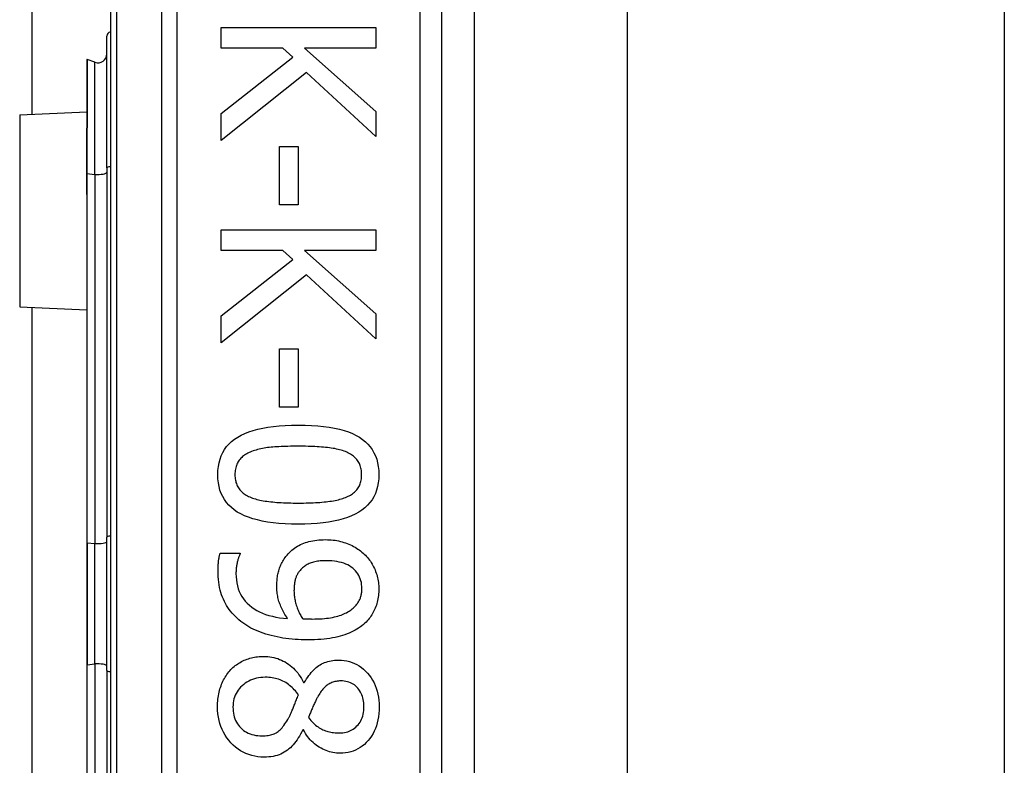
# Model space of a CAD drawing. Header units: inches. Extents: x 7 to 174, y 10 to 93.
# Tile 42 of 132: x 41.67 to 42.548, y 33.082 to 33.746. Entities that reach past the tile are written whole.
import ezdxf

# ---------------------------------------------------------------- set-up
doc = ezdxf.new("R2010")
doc.units = ezdxf.units.IN
doc.header["$MEASUREMENT"] = 0
doc.layers.add('Visible Edges(ANSI)', color=7, linetype='Continuous', lineweight=25)
doc.layers.add('Visible Tangent Edges(ANSI)', color=7, linetype='Continuous', lineweight=25)

msp = doc.modelspace()

# ---------------------------------------------------------------- linework, layer by layer
at = {"layer": 'Visible Edges(ANSI)'}
for p, q in [((41.68143, 33.66169), (41.68143, 49.44127)), ((41.75107, 34.16682), (41.75107, 32.28464)), ((42.04634, 32.47573), (42.04634, 33.97573)), ((42.07513, 33.85565), (42.07513, 32.59581)), ((42.21157, 33.84123), (42.21157, 32.61023)), ((42.54757, 33.84123), (42.54757, 32.61023)), ((41.84963, 33.739), (41.98743, 33.739)), ((41.84963, 33.72069), (41.84963, 33.739)), ((41.98743, 33.739), (41.98743, 33.72069)), ((41.74782, 33.61395), (41.74782, 33.73129)), ((41.90468, 33.72069), (41.84963, 33.72069)), ((41.91373, 33.71265), (41.90468, 33.72069)), ((41.92411, 33.72069), (41.98743, 33.66419)), ((41.98743, 33.72069), (41.92411, 33.72069)), ((41.7299, 33.71014), (41.7299, 33.64945)), ((41.73725, 33.70803), (41.73042, 33.71051)), ((41.84963, 33.66229), (41.91373, 33.71265)), ((41.9259, 33.69891), (41.84963, 33.6385)), ((41.98743, 33.64185), (41.9259, 33.69891)), ((41.6702, 33.6612), (41.7299, 33.66381)), ((41.84963, 33.6385), (41.84963, 33.66229)), ((41.98743, 33.66419), (41.98743, 33.64185)), ((41.7299, 33.64945), (41.7299, 33.64883)), ((41.7299, 33.60883), (41.7299, 33.64883)), ((41.90156, 33.63314), (41.91831, 33.63314)), ((41.90156, 33.58099), (41.90156, 33.63314)), ((41.91831, 33.63314), (41.91831, 33.58099)), ((41.74782, 33.61395), (41.74782, 33.28509)), ((41.7299, 33.60883), (41.7299, 33.59602)), ((41.7299, 33.59602), (41.7299, 33.59032)), ((41.7299, 33.59032), (41.7299, 33.27989)), ((41.91831, 33.58099), (41.90156, 33.58099)), ((41.84963, 33.55877), (41.98743, 33.55877)), ((41.84963, 33.54046), (41.84963, 33.55877)), ((41.98743, 33.55877), (41.98743, 33.54046)), ((41.90468, 33.54046), (41.84963, 33.54046)), ((41.91373, 33.53242), (41.90468, 33.54046)), ((41.92411, 33.54046), (41.98743, 33.48396)), ((41.98743, 33.54046), (41.92411, 33.54046)), ((41.84963, 33.48206), (41.91373, 33.53242)), ((41.9259, 33.51868), (41.84963, 33.45827)), ((41.98743, 33.46162), (41.9259, 33.51868)), ((41.6702, 33.49026), (41.7299, 33.48765)), ((41.68143, 32.96169), (41.68143, 33.48977)), ((41.84963, 33.45827), (41.84963, 33.48206)), ((41.98743, 33.48396), (41.98743, 33.46162)), ((41.90156, 33.45291), (41.91831, 33.45291)), ((41.90156, 33.40077), (41.90156, 33.45291)), ((41.91831, 33.45291), (41.91831, 33.40077)), ((41.91831, 33.40077), (41.90156, 33.40077)), ((41.7299, 33.27989), (41.7299, 33.17157)), ((41.74782, 33.16637), (41.74782, 33.28509)), ((41.84885, 33.2709), (41.86661, 33.2709)), ((41.86661, 33.2709), (41.86661, 33.27001)), ((41.7299, 33.17157), (41.7299, 32.86114)), ((41.74782, 33.16637), (41.74782, 32.83751)), ((41.92322, 33.15555), (41.92378, 33.15555)), ((41.923, 33.11356), (41.92244, 33.11356))]:
    msp.add_line(p, q, dxfattribs=at)
at = {"layer": 'Visible Edges(ANSI)', "flags": 128}
for points in [[(41.84673, 33.34069), (41.84685, 33.3444), (41.84722, 33.34795), (41.84784, 33.35132), (41.8487, 33.35453), (41.8498, 33.35757), (41.85115, 33.36044), (41.85275, 33.36314), (41.8546, 33.36568), (41.85669, 33.36804), (41.85902, 33.37024), (41.8616, 33.37227), (41.86443, 33.37413), (41.86751, 33.37584), (41.87084, 33.37739), (41.87444, 33.3788), (41.87829, 33.38006), (41.88241, 33.38117), (41.88678, 33.38213), (41.8914, 33.38295), (41.89629, 33.38361), (41.90144, 33.38413), (41.90684, 33.3845), (41.9125, 33.38472), (41.91842, 33.3848)], [(41.91842, 33.3848), (41.9245, 33.38472), (41.93029, 33.3845), (41.93581, 33.38412), (41.94106, 33.3836), (41.94602, 33.38293), (41.9507, 33.3821), (41.95511, 33.38113), (41.95924, 33.38001), (41.96309, 33.37874), (41.96666, 33.37731), (41.96995, 33.37574), (41.97297, 33.37402), (41.97572, 33.37214), (41.97824, 33.3701), (41.98052, 33.3679), (41.98255, 33.36553), (41.98435, 33.363), (41.98591, 33.3603), (41.98722, 33.35744), (41.9883, 33.35442), (41.98914, 33.35123), (41.98974, 33.34788), (41.9901, 33.34437), (41.99022, 33.34069)], [(41.87688, 33.36135), (41.87571, 33.36089), (41.87459, 33.36039), (41.87351, 33.35987), (41.87248, 33.35931), (41.8715, 33.35872), (41.87056, 33.3581), (41.86966, 33.35744), (41.86881, 33.35676), (41.86801, 33.35604), (41.86726, 33.35529), (41.86655, 33.35451), (41.86588, 33.3537), (41.86527, 33.35285), (41.8647, 33.35196), (41.86419, 33.35102), (41.86374, 33.35005), (41.86334, 33.34902), (41.86299, 33.34796), (41.8627, 33.34686), (41.86246, 33.34571), (41.86227, 33.34452), (41.86213, 33.34328), (41.86205, 33.34201), (41.86203, 33.34069)], [(41.91842, 33.36604), (41.91603, 33.36603), (41.91371, 33.36601), (41.91146, 33.36598), (41.90927, 33.36594), (41.90716, 33.36588), (41.9051, 33.36581), (41.90312, 33.36573), (41.9012, 33.36564), (41.89935, 33.36554), (41.89756, 33.36542), (41.89584, 33.36529), (41.89419, 33.36514), (41.89258, 33.36498), (41.89101, 33.36479), (41.88946, 33.36457), (41.88795, 33.36433), (41.88646, 33.36405), (41.885, 33.36375), (41.88358, 33.36342), (41.88218, 33.36306), (41.88081, 33.36267), (41.87947, 33.36226), (41.87816, 33.36182), (41.87688, 33.36135)], [(41.96041, 33.36124), (41.95921, 33.36169), (41.95796, 33.36212), (41.95666, 33.36252), (41.95531, 33.3629), (41.9539, 33.36325), (41.95245, 33.36358), (41.95094, 33.36389), (41.94939, 33.36416), (41.94778, 33.36442), (41.94612, 33.36465), (41.94441, 33.36485), (41.94265, 33.36503), (41.94084, 33.36519), (41.939, 33.36534), (41.93712, 33.36547), (41.93519, 33.36559), (41.93323, 33.3657), (41.93123, 33.36579), (41.92919, 33.36586), (41.92712, 33.36593), (41.925, 33.36598), (41.92285, 33.36601), (41.92065, 33.36603), (41.91842, 33.36604)], [(41.97492, 33.34069), (41.9749, 33.34196), (41.97482, 33.34318), (41.9747, 33.34437), (41.97452, 33.34552), (41.97429, 33.34664), (41.97401, 33.34771), (41.97369, 33.34875), (41.97331, 33.34975), (41.97288, 33.35071), (41.9724, 33.35163), (41.97187, 33.35252), (41.97129, 33.35336), (41.97066, 33.35418), (41.96998, 33.35496), (41.96925, 33.35572), (41.96847, 33.35645), (41.96764, 33.35715), (41.96676, 33.35782), (41.96582, 33.35846), (41.96484, 33.35907), (41.96381, 33.35966), (41.96272, 33.36021), (41.96159, 33.36074), (41.96041, 33.36124)], [(41.91853, 33.29669), (41.91249, 33.29677), (41.90672, 33.29699), (41.90123, 33.29737), (41.89601, 33.29789), (41.89106, 33.29856), (41.88639, 33.29939), (41.88199, 33.30036), (41.87786, 33.30148), (41.87401, 33.30276), (41.87043, 33.30418), (41.86712, 33.30575), (41.86409, 33.30747), (41.86132, 33.30935), (41.85879, 33.31139), (41.8565, 33.31359), (41.85445, 33.31595), (41.85264, 33.31848), (41.85107, 33.32116), (41.84974, 33.32401), (41.84866, 33.32702), (41.84782, 33.3302), (41.84721, 33.33353), (41.84685, 33.33703), (41.84673, 33.34069)], [(41.86203, 33.34069), (41.86205, 33.33944), (41.86213, 33.33823), (41.86225, 33.33706), (41.86243, 33.33592), (41.86266, 33.33482), (41.86294, 33.33375), (41.86326, 33.33272), (41.86364, 33.33173), (41.86407, 33.33078), (41.86455, 33.32986), (41.86508, 33.32897), (41.86566, 33.32813), (41.86629, 33.32731), (41.86697, 33.32653), (41.8677, 33.32578), (41.86848, 33.32506), (41.86931, 33.32436), (41.87019, 33.3237), (41.87113, 33.32307), (41.87211, 33.32247), (41.87314, 33.3219), (41.87423, 33.32136), (41.87536, 33.32085), (41.87654, 33.32037)], [(41.99022, 33.34069), (41.9901, 33.337), (41.98972, 33.33347), (41.9891, 33.33011), (41.98823, 33.32691), (41.98712, 33.32388), (41.98575, 33.32102), (41.98414, 33.31833), (41.98228, 33.3158), (41.98017, 33.31344), (41.97781, 33.31125), (41.97521, 33.30922), (41.97235, 33.30736), (41.96925, 33.30565), (41.9659, 33.3041), (41.96229, 33.30269), (41.95843, 33.30143), (41.95432, 33.30032), (41.94996, 33.29936), (41.94535, 33.29855), (41.94049, 33.29788), (41.93538, 33.29736), (41.93001, 33.29699), (41.9244, 33.29677), (41.91853, 33.29669)], [(41.96063, 33.32048), (41.96178, 33.32096), (41.96288, 33.32147), (41.96393, 33.322), (41.96494, 33.32257), (41.9659, 33.32316), (41.96681, 33.32379), (41.96768, 33.32444), (41.96849, 33.32512), (41.96927, 33.32583), (41.96999, 33.32657), (41.97066, 33.32733), (41.97129, 33.32813), (41.97187, 33.32896), (41.9724, 33.32983), (41.97288, 33.33073), (41.97331, 33.33168), (41.97369, 33.33267), (41.97401, 33.3337), (41.97429, 33.33476), (41.97452, 33.33587), (41.9747, 33.33702), (41.97482, 33.3382), (41.9749, 33.33943), (41.97492, 33.34069)], [(41.87654, 33.32037), (41.87771, 33.31993), (41.87892, 33.31952), (41.88018, 33.31912), (41.88149, 33.31875), (41.88286, 33.3184), (41.88428, 33.31808), (41.88575, 33.31777), (41.88726, 33.31749), (41.88883, 33.31723), (41.89046, 33.31699), (41.89213, 33.31677), (41.89385, 33.31657), (41.89563, 33.31639), (41.89745, 33.31623), (41.89933, 33.31608), (41.90126, 33.31595), (41.90324, 33.31583), (41.90527, 33.31573), (41.90735, 33.31565), (41.90949, 33.31558), (41.91167, 33.31552), (41.91391, 33.31548), (41.91619, 33.31546), (41.91853, 33.31545)], [(41.91853, 33.31545), (41.92087, 33.31546), (41.92315, 33.31548), (41.92539, 33.31552), (41.92757, 33.31558), (41.9297, 33.31565), (41.93178, 33.31573), (41.9338, 33.31583), (41.93578, 33.31595), (41.9377, 33.31608), (41.93957, 33.31623), (41.94139, 33.31639), (41.94315, 33.31657), (41.94487, 33.31677), (41.94654, 33.31699), (41.94816, 33.31723), (41.94974, 33.3175), (41.95126, 33.31779), (41.95274, 33.31811), (41.95417, 33.31844), (41.95556, 33.3188), (41.9569, 33.31919), (41.95819, 33.31959), (41.95943, 33.32002), (41.96063, 33.32048)], [(41.90748, 33.26788), (41.90845, 33.26909), (41.90946, 33.27024), (41.91051, 33.27135), (41.9116, 33.2724), (41.91274, 33.27341), (41.91391, 33.27436), (41.91513, 33.27527), (41.91638, 33.27612), (41.91768, 33.27693), (41.91902, 33.27769), (41.9204, 33.27839), (41.92182, 33.27905), (41.92329, 33.27966), (41.92481, 33.28021), (41.92637, 33.28071), (41.92799, 33.28116), (41.92965, 33.28156), (41.93136, 33.2819), (41.93312, 33.28219), (41.93493, 33.28243), (41.93678, 33.28261), (41.93869, 33.28274), (41.94065, 33.28282), (41.94265, 33.28285)], [(41.94265, 33.28285), (41.94441, 33.28282), (41.94614, 33.28275), (41.94784, 33.28263), (41.94952, 33.28246), (41.95118, 33.28225), (41.95281, 33.28198), (41.95442, 33.28167), (41.956, 33.28131), (41.95756, 33.2809), (41.95909, 33.28044), (41.9606, 33.27994), (41.96208, 33.27939), (41.96353, 33.27879), (41.96495, 33.27816), (41.96634, 33.27749), (41.96769, 33.27679), (41.96901, 33.27606), (41.97029, 33.27528), (41.97154, 33.27447), (41.97275, 33.27363), (41.97393, 33.27275), (41.97508, 33.27183), (41.97619, 33.27088), (41.97727, 33.26989)], [(41.84695, 33.25527), (41.84696, 33.25588), (41.84696, 33.25651), (41.84698, 33.25714), (41.847, 33.25778), (41.84702, 33.25842), (41.84705, 33.25908), (41.84709, 33.25974), (41.84713, 33.2604), (41.84717, 33.26108), (41.84722, 33.26176), (41.84728, 33.26244), (41.84734, 33.26314), (41.84741, 33.26383), (41.84749, 33.26452), (41.84758, 33.26519), (41.84769, 33.26586), (41.8478, 33.26652), (41.84792, 33.26717), (41.84805, 33.26781), (41.84819, 33.26845), (41.84834, 33.26907), (41.8485, 33.26969), (41.84867, 33.2703), (41.84885, 33.2709)], [(41.86661, 33.27001), (41.86638, 33.2696), (41.86616, 33.26915), (41.86595, 33.26867), (41.86573, 33.26816), (41.86552, 33.26761), (41.86531, 33.26702), (41.8651, 33.2664), (41.86489, 33.26574), (41.86469, 33.26504), (41.86449, 33.26431), (41.86429, 33.26355), (41.86409, 33.26275), (41.86391, 33.26193), (41.86374, 33.26111), (41.86358, 33.26028), (41.86344, 33.25946), (41.86332, 33.25863), (41.86321, 33.25781), (41.86312, 33.25698), (41.86305, 33.25615), (41.86299, 33.25531), (41.86295, 33.25448), (41.86293, 33.25365), (41.86292, 33.25281)], [(41.89932, 33.24131), (41.89934, 33.24256), (41.89937, 33.2438), (41.89943, 33.24502), (41.89951, 33.24623), (41.89962, 33.24741), (41.89974, 33.24858), (41.89989, 33.24973), (41.90007, 33.25086), (41.90027, 33.25198), (41.90049, 33.25307), (41.90073, 33.25415), (41.901, 33.25521), (41.9013, 33.25626), (41.90164, 33.25731), (41.90203, 33.25837), (41.90246, 33.25942), (41.90294, 33.26048), (41.90346, 33.26153), (41.90402, 33.26259), (41.90462, 33.26365), (41.90527, 33.26471), (41.90596, 33.26576), (41.9067, 33.26682), (41.90748, 33.26788)], [(41.94343, 33.26409), (41.942, 33.26407), (41.94061, 33.26403), (41.93927, 33.26395), (41.93797, 33.26384), (41.93671, 33.2637), (41.93549, 33.26353), (41.93432, 33.26333), (41.93318, 33.26309), (41.93209, 33.26283), (41.93105, 33.26254), (41.93004, 33.26221), (41.92908, 33.26185), (41.92815, 33.26146), (41.92725, 33.26104), (41.92636, 33.26057), (41.9255, 33.26007), (41.92466, 33.25953), (41.92385, 33.25895), (41.92306, 33.25834), (41.92228, 33.25769), (41.92154, 33.257), (41.92081, 33.25627), (41.92011, 33.25551), (41.91942, 33.25471)], [(41.97515, 33.23919), (41.97509, 33.24105), (41.97492, 33.24285), (41.97464, 33.24459), (41.97424, 33.24626), (41.97373, 33.24787), (41.97311, 33.24942), (41.97237, 33.2509), (41.97152, 33.25231), (41.97056, 33.25366), (41.96948, 33.25495), (41.9683, 33.25617), (41.96699, 33.25733), (41.96558, 33.25841), (41.96407, 33.2594), (41.96246, 33.26029), (41.96075, 33.26108), (41.95894, 33.26179), (41.95703, 33.2624), (41.95501, 33.26291), (41.9529, 33.26334), (41.95068, 33.26367), (41.94837, 33.2639), (41.94595, 33.26404), (41.94343, 33.26409)], [(41.97727, 33.26989), (41.97827, 33.26893), (41.97924, 33.26792), (41.98017, 33.26688), (41.98106, 33.26581), (41.98191, 33.26469), (41.98272, 33.26354), (41.9835, 33.26236), (41.98424, 33.26113), (41.98494, 33.25988), (41.9856, 33.25858), (41.98623, 33.25725), (41.98681, 33.25588), (41.98736, 33.25449), (41.98785, 33.2531), (41.9883, 33.25171), (41.98871, 33.25032), (41.98906, 33.24892), (41.98937, 33.24752), (41.98963, 33.24612), (41.98984, 33.24471), (41.99001, 33.24331), (41.99013, 33.2419), (41.9902, 33.24049), (41.99022, 33.23907)], [(41.86895, 33.2087), (41.8672, 33.21005), (41.86552, 33.21143), (41.86391, 33.21287), (41.86237, 33.21435), (41.8609, 33.21587), (41.8595, 33.21744), (41.85817, 33.21905), (41.85692, 33.22071), (41.85573, 33.22242), (41.85461, 33.22416), (41.85357, 33.22596), (41.85259, 33.2278), (41.85169, 33.22969), (41.85087, 33.23166), (41.85013, 33.2337), (41.84946, 33.23581), (41.84887, 33.23799), (41.84836, 33.24025), (41.84793, 33.24257), (41.84758, 33.24497), (41.84731, 33.24744), (41.84711, 33.24997), (41.84699, 33.25258), (41.84695, 33.25527)], [(41.86292, 33.25281), (41.863, 33.24985), (41.86325, 33.24699), (41.86367, 33.24425), (41.86425, 33.24161), (41.865, 33.23908), (41.86591, 33.23666), (41.86699, 33.23435), (41.86823, 33.23214), (41.86964, 33.23004), (41.87122, 33.22805), (41.87296, 33.22617), (41.87487, 33.22439), (41.87693, 33.22273), (41.87913, 33.22119), (41.88148, 33.21978), (41.88396, 33.21849), (41.88659, 33.21732), (41.88936, 33.21628), (41.89227, 33.21536), (41.89532, 33.21456), (41.89851, 33.21389), (41.90184, 33.21334), (41.90531, 33.21291), (41.90893, 33.21261)], [(41.91942, 33.25471), (41.91895, 33.25411), (41.91851, 33.25349), (41.91809, 33.25287), (41.91771, 33.25223), (41.91734, 33.25158), (41.91701, 33.25092), (41.9167, 33.25025), (41.91642, 33.24957), (41.91617, 33.24888), (41.91594, 33.24817), (41.91574, 33.24745), (41.91557, 33.24672), (41.91542, 33.24598), (41.91528, 33.24523), (41.91516, 33.24447), (41.91504, 33.2437), (41.91495, 33.24292), (41.91486, 33.24213), (41.91479, 33.24133), (41.91473, 33.24052), (41.91468, 33.2397), (41.91465, 33.23887), (41.91463, 33.23803), (41.91462, 33.23718)], [(41.90893, 33.21261), (41.90811, 33.21383), (41.90733, 33.21505), (41.90659, 33.21625), (41.90588, 33.21745), (41.90521, 33.21863), (41.90459, 33.21981), (41.904, 33.22098), (41.90344, 33.22214), (41.90293, 33.22329), (41.90245, 33.22443), (41.90201, 33.22556), (41.90161, 33.22668), (41.90125, 33.2278), (41.90091, 33.22895), (41.90061, 33.23011), (41.90034, 33.23128), (41.9001, 33.23248), (41.8999, 33.23369), (41.89972, 33.23491), (41.89958, 33.23616), (41.89947, 33.23742), (41.89939, 33.2387), (41.89934, 33.23999), (41.89932, 33.24131)], [(41.91462, 33.23718), (41.91464, 33.23618), (41.91468, 33.23518), (41.91475, 33.23416), (41.91485, 33.23313), (41.91498, 33.23209), (41.91514, 33.23103), (41.91533, 33.22997), (41.91554, 33.22889), (41.91578, 33.2278), (41.91606, 33.22669), (41.91636, 33.22558), (41.91669, 33.22445), (41.91704, 33.22332), (41.91742, 33.22222), (41.91781, 33.22115), (41.91822, 33.22009), (41.91865, 33.21906), (41.9191, 33.21805), (41.91957, 33.21707), (41.92006, 33.21611), (41.92057, 33.21517), (41.9211, 33.21426), (41.92165, 33.21337), (41.92222, 33.2125)], [(41.96733, 33.22188), (41.96805, 33.22255), (41.96874, 33.22322), (41.96939, 33.2239), (41.97, 33.22458), (41.97057, 33.22526), (41.9711, 33.22594), (41.97159, 33.22662), (41.97204, 33.22731), (41.97246, 33.228), (41.97283, 33.22869), (41.97317, 33.22939), (41.97347, 33.23009), (41.97374, 33.23079), (41.97398, 33.2315), (41.9742, 33.23222), (41.9744, 33.23296), (41.97458, 33.2337), (41.97473, 33.23445), (41.97485, 33.23522), (41.97496, 33.23599), (41.97504, 33.23677), (41.9751, 33.23757), (41.97513, 33.23837), (41.97515, 33.23919)], [(41.99022, 33.23907), (41.9902, 33.2375), (41.99013, 33.23596), (41.99002, 33.23444), (41.98987, 33.23295), (41.98967, 33.23147), (41.98942, 33.23003), (41.98914, 33.22861), (41.98881, 33.22721), (41.98843, 33.22584), (41.98801, 33.2245), (41.98755, 33.22317), (41.98704, 33.22188), (41.98649, 33.22061), (41.9859, 33.21937), (41.98527, 33.21815), (41.9846, 33.21696), (41.98389, 33.21581), (41.98314, 33.21468), (41.98236, 33.21357), (41.98153, 33.2125), (41.98066, 33.21145), (41.97976, 33.21043), (41.97881, 33.20944), (41.97783, 33.20848)], [(41.93093, 33.21216), (41.93322, 33.21218), (41.93544, 33.21223), (41.93758, 33.21232), (41.93966, 33.21245), (41.94167, 33.21261), (41.9436, 33.21281), (41.94546, 33.21304), (41.94725, 33.2133), (41.94897, 33.21361), (41.95062, 33.21395), (41.9522, 33.21432), (41.95371, 33.21473), (41.95515, 33.21517), (41.95653, 33.21564), (41.95786, 33.21614), (41.95914, 33.21667), (41.96036, 33.21722), (41.96152, 33.2178), (41.96263, 33.21841), (41.96368, 33.21905), (41.96468, 33.21971), (41.96562, 33.22041), (41.9665, 33.22113), (41.96733, 33.22188)], [(41.92679, 33.19351), (41.92396, 33.19354), (41.92115, 33.19362), (41.91836, 33.19376), (41.9156, 33.19394), (41.91287, 33.19418), (41.91016, 33.19448), (41.90747, 33.19483), (41.90481, 33.19523), (41.90217, 33.19568), (41.89956, 33.19619), (41.89697, 33.19675), (41.89441, 33.19737), (41.8919, 33.19803), (41.88945, 33.19875), (41.88708, 33.19952), (41.88478, 33.20034), (41.88255, 33.20121), (41.8804, 33.20213), (41.87831, 33.2031), (41.8763, 33.20412), (41.87435, 33.20519), (41.87248, 33.20631), (41.87068, 33.20748), (41.86895, 33.2087)], [(41.92222, 33.2125), (41.92245, 33.21248), (41.92269, 33.21246), (41.92295, 33.21244), (41.92321, 33.21242), (41.9235, 33.2124), (41.92379, 33.21239), (41.9241, 33.21237), (41.92442, 33.21235), (41.92476, 33.21233), (41.92511, 33.21231), (41.92547, 33.21229), (41.92584, 33.21227), (41.92623, 33.21226), (41.92662, 33.21224), (41.92702, 33.21223), (41.92743, 33.21221), (41.92784, 33.2122), (41.92826, 33.21219), (41.92869, 33.21218), (41.92912, 33.21218), (41.92956, 33.21217), (41.93001, 33.21217), (41.93046, 33.21216), (41.93093, 33.21216)], [(41.97783, 33.20848), (41.97653, 33.20731), (41.97516, 33.20619), (41.97374, 33.20511), (41.97224, 33.20407), (41.97068, 33.20308), (41.96906, 33.20214), (41.96737, 33.20124), (41.96562, 33.20039), (41.9638, 33.19958), (41.96191, 33.19882), (41.95996, 33.1981), (41.95795, 33.19742), (41.95586, 33.1968), (41.95367, 33.19623), (41.9514, 33.19571), (41.94903, 33.19525), (41.94657, 33.19484), (41.94402, 33.19449), (41.94138, 33.19419), (41.93864, 33.19395), (41.93582, 33.19376), (41.9329, 33.19362), (41.92989, 33.19354), (41.92679, 33.19351)], [(41.85834, 33.16705), (41.85929, 33.168), (41.86026, 33.16891), (41.86126, 33.16978), (41.86229, 33.17061), (41.86334, 33.1714), (41.86443, 33.17216), (41.86554, 33.17287), (41.86668, 33.17355), (41.86785, 33.17419), (41.86904, 33.17479), (41.87027, 33.17535), (41.87152, 33.17587), (41.87279, 33.17635), (41.87408, 33.17679), (41.87538, 33.17719), (41.87669, 33.17755), (41.87802, 33.17786), (41.87936, 33.17813), (41.88072, 33.17836), (41.88209, 33.17855), (41.88347, 33.1787), (41.88487, 33.1788), (41.88628, 33.17887), (41.88771, 33.17889)], [(41.88771, 33.17889), (41.88956, 33.17885), (41.89138, 33.17872), (41.89318, 33.17851), (41.89496, 33.17822), (41.89671, 33.17785), (41.89843, 33.17739), (41.90013, 33.17685), (41.90181, 33.17623), (41.90346, 33.17553), (41.90508, 33.17474), (41.90668, 33.17387), (41.90826, 33.17291), (41.90979, 33.17188), (41.91128, 33.17077), (41.91271, 33.16959), (41.91409, 33.16833), (41.91541, 33.16699), (41.91669, 33.16558), (41.91791, 33.1641), (41.91908, 33.16254), (41.92019, 33.1609), (41.92125, 33.15919), (41.92226, 33.15741), (41.92322, 33.15555)], [(41.92378, 33.15555), (41.92477, 33.15721), (41.92578, 33.15879), (41.92681, 33.1603), (41.92785, 33.16174), (41.9289, 33.16311), (41.92998, 33.1644), (41.93106, 33.16562), (41.93217, 33.16676), (41.93328, 33.16784), (41.93442, 33.16884), (41.93557, 33.16977), (41.93673, 33.17062), (41.93793, 33.17141), (41.93917, 33.17212), (41.94047, 33.17277), (41.94181, 33.17335), (41.9432, 33.17386), (41.94463, 33.17431), (41.94612, 33.17468), (41.94765, 33.17499), (41.94923, 33.17523), (41.95086, 33.1754), (41.95254, 33.1755), (41.95426, 33.17554)], [(41.95426, 33.17554), (41.95681, 33.17546), (41.95929, 33.17521), (41.9617, 33.1748), (41.96404, 33.17423), (41.96631, 33.1735), (41.9685, 33.17261), (41.97062, 33.17155), (41.97268, 33.17033), (41.97466, 33.16894), (41.97657, 33.16739), (41.9784, 33.16568), (41.98017, 33.16381), (41.98183, 33.16181), (41.98334, 33.15973), (41.98471, 33.15755), (41.98594, 33.15529), (41.98702, 33.15294), (41.98796, 33.1505), (41.98875, 33.14797), (41.9894, 33.14535), (41.98991, 33.14264), (41.99027, 33.13985), (41.99048, 33.13697), (41.99056, 33.134)], [(41.84651, 33.134), (41.84653, 33.1357), (41.84659, 33.13737), (41.8467, 33.13902), (41.84685, 33.14064), (41.84704, 33.14224), (41.84727, 33.14381), (41.84755, 33.14536), (41.84787, 33.14688), (41.84823, 33.14837), (41.84864, 33.14984), (41.84909, 33.15128), (41.84958, 33.1527), (41.85011, 33.15409), (41.85067, 33.15544), (41.85128, 33.15676), (41.85192, 33.15804), (41.85259, 33.15929), (41.8533, 33.1605), (41.85405, 33.16168), (41.85484, 33.16283), (41.85566, 33.16393), (41.85652, 33.16501), (41.85741, 33.16605), (41.85834, 33.16705)], [(41.88905, 33.16024), (41.887, 33.16019), (41.885, 33.16003), (41.88307, 33.15977), (41.8812, 33.1594), (41.87938, 33.15893), (41.87763, 33.15835), (41.87594, 33.15767), (41.87431, 33.15689), (41.87274, 33.156), (41.87123, 33.155), (41.86978, 33.1539), (41.86839, 33.1527), (41.86709, 33.15142), (41.8659, 33.15008), (41.86483, 33.14869), (41.86386, 33.14725), (41.86302, 33.14575), (41.86228, 33.1442), (41.86166, 33.1426), (41.86115, 33.14094), (41.86075, 33.13923), (41.86047, 33.13746), (41.8603, 33.13565), (41.86024, 33.13377)], [(41.91853, 33.14449), (41.91768, 33.14573), (41.91679, 33.14693), (41.91586, 33.14807), (41.91491, 33.14916), (41.91392, 33.15021), (41.91289, 33.15121), (41.91183, 33.15216), (41.91074, 33.15305), (41.90961, 33.1539), (41.90845, 33.15471), (41.90725, 33.15546), (41.90602, 33.15616), (41.90476, 33.15681), (41.90347, 33.15741), (41.90216, 33.15795), (41.90081, 33.15843), (41.89944, 33.15885), (41.89804, 33.15922), (41.89661, 33.15953), (41.89516, 33.15979), (41.89367, 33.15998), (41.89216, 33.16013), (41.89062, 33.16021), (41.88905, 33.16024)], [(41.95639, 33.157), (41.95526, 33.15698), (41.95417, 33.15691), (41.95311, 33.15679), (41.95207, 33.15663), (41.95107, 33.15643), (41.95009, 33.15618), (41.94914, 33.15588), (41.94822, 33.15554), (41.94733, 33.15515), (41.94647, 33.15471), (41.94563, 33.15423), (41.94483, 33.15371), (41.94404, 33.15313), (41.94327, 33.15252), (41.94251, 33.15185), (41.94177, 33.15114), (41.94104, 33.15039), (41.94032, 33.14959), (41.93961, 33.14874), (41.93892, 33.14785), (41.93824, 33.14691), (41.93758, 33.14593), (41.93692, 33.1449), (41.93629, 33.14382)], [(41.97693, 33.13411), (41.97689, 33.13576), (41.97678, 33.13736), (41.97659, 33.13891), (41.97632, 33.14041), (41.97597, 33.14185), (41.97555, 33.14325), (41.97505, 33.1446), (41.97448, 33.1459), (41.97382, 33.14714), (41.97309, 33.14834), (41.97229, 33.14948), (41.9714, 33.15058), (41.97046, 33.1516), (41.96945, 33.15254), (41.96839, 33.15339), (41.96728, 33.15415), (41.96611, 33.15482), (41.96489, 33.15539), (41.96361, 33.15589), (41.96227, 33.15629), (41.96088, 33.1566), (41.95944, 33.15682), (41.95794, 33.15696), (41.95639, 33.157)], [(41.90993, 33.12428), (41.91023, 33.12482), (41.91054, 33.12538), (41.91084, 33.12598), (41.91115, 33.1266), (41.91147, 33.12726), (41.91179, 33.12794), (41.91211, 33.12865), (41.91244, 33.12939), (41.91277, 33.13017), (41.9131, 33.13097), (41.91344, 33.1318), (41.91378, 33.13266), (41.91413, 33.13354), (41.91449, 33.13444), (41.91486, 33.13536), (41.91523, 33.1363), (41.91561, 33.13726), (41.916, 33.13824), (41.9164, 33.13924), (41.91681, 33.14025), (41.91723, 33.14128), (41.91765, 33.14233), (41.91809, 33.1434), (41.91853, 33.14449)], [(41.93629, 33.14382), (41.93602, 33.14334), (41.93573, 33.14281), (41.93543, 33.14223), (41.93511, 33.14162), (41.93478, 33.14095), (41.93443, 33.14025), (41.93406, 33.1395), (41.93368, 33.13871), (41.93328, 33.13788), (41.93287, 33.137), (41.93243, 33.13608), (41.93199, 33.13511), (41.93154, 33.13414), (41.93111, 33.13317), (41.93069, 33.13222), (41.93029, 33.13129), (41.92991, 33.13038), (41.92954, 33.12947), (41.92919, 33.12859), (41.92886, 33.12772), (41.92854, 33.12686), (41.92824, 33.12603), (41.92796, 33.1252), (41.92769, 33.12439)], [(41.88805, 33.08911), (41.88515, 33.0892), (41.88232, 33.08946), (41.87958, 33.08991), (41.87692, 33.09053), (41.87433, 33.09134), (41.87183, 33.09232), (41.8694, 33.09348), (41.86705, 33.09481), (41.86478, 33.09633), (41.8626, 33.09803), (41.86049, 33.0999), (41.85845, 33.10195), (41.85655, 33.10413), (41.8548, 33.10641), (41.85323, 33.10877), (41.85182, 33.11122), (41.85057, 33.11376), (41.84949, 33.11638), (41.84858, 33.1191), (41.84783, 33.1219), (41.84725, 33.12479), (41.84684, 33.12777), (41.84659, 33.13084), (41.84651, 33.134)], [(41.86024, 33.13377), (41.86029, 33.13187), (41.86044, 33.13003), (41.86068, 33.12825), (41.86102, 33.12654), (41.86145, 33.12489), (41.86199, 33.12331), (41.86262, 33.12178), (41.86334, 33.12032), (41.86417, 33.11893), (41.86509, 33.1176), (41.86611, 33.11633), (41.86722, 33.11513), (41.86842, 33.114), (41.86969, 33.11298), (41.87103, 33.11205), (41.87244, 33.11122), (41.87392, 33.11048), (41.87547, 33.10985), (41.87709, 33.10931), (41.87878, 33.10887), (41.88055, 33.10853), (41.88238, 33.10829), (41.88428, 33.10814), (41.88626, 33.10809)], [(41.95527, 33.11066), (41.95679, 33.1107), (41.95827, 33.11083), (41.95971, 33.11105), (41.96111, 33.11135), (41.96246, 33.11173), (41.96377, 33.11221), (41.96504, 33.11277), (41.96626, 33.11341), (41.96744, 33.11415), (41.96858, 33.11496), (41.96968, 33.11587), (41.97073, 33.11686), (41.97172, 33.11792), (41.97263, 33.11906), (41.97345, 33.12026), (41.97418, 33.12153), (41.97482, 33.12286), (41.97538, 33.12427), (41.97586, 33.12574), (41.97624, 33.12728), (41.97654, 33.12888), (41.97676, 33.13056), (41.97689, 33.1323), (41.97693, 33.13411)], [(41.99056, 33.134), (41.99049, 33.13092), (41.99028, 33.12795), (41.98994, 33.12508), (41.98946, 33.12232), (41.98885, 33.11965), (41.9881, 33.11709), (41.98721, 33.11464), (41.98619, 33.11228), (41.98503, 33.11003), (41.98373, 33.10789), (41.9823, 33.10584), (41.98073, 33.1039), (41.97905, 33.10209), (41.9773, 33.10044), (41.97547, 33.09894), (41.97356, 33.09761), (41.97157, 33.09643), (41.96951, 33.0954), (41.96736, 33.09454), (41.96514, 33.09383), (41.96285, 33.09328), (41.96047, 33.09288), (41.95802, 33.09265), (41.95549, 33.09257)], [(41.88626, 33.10809), (41.88765, 33.10811), (41.88899, 33.10818), (41.89029, 33.1083), (41.89153, 33.10846), (41.89273, 33.10867), (41.89388, 33.10893), (41.89498, 33.10923), (41.89604, 33.10958), (41.89704, 33.10998), (41.898, 33.11042), (41.89891, 33.11091), (41.89977, 33.11144), (41.90061, 33.11204), (41.90145, 33.11273), (41.90229, 33.1135), (41.90313, 33.11436), (41.90398, 33.1153), (41.90482, 33.11633), (41.90567, 33.11744), (41.90652, 33.11864), (41.90737, 33.11992), (41.90822, 33.12129), (41.90908, 33.12274), (41.90993, 33.12428)], [(41.92769, 33.12439), (41.92871, 33.12309), (41.92975, 33.12186), (41.93078, 33.1207), (41.93183, 33.11961), (41.93287, 33.1186), (41.93393, 33.11765), (41.93499, 33.11678), (41.93605, 33.11598), (41.93712, 33.11525), (41.93819, 33.1146), (41.93928, 33.11402), (41.94036, 33.11351), (41.94146, 33.11305), (41.94259, 33.11264), (41.94374, 33.11226), (41.94492, 33.11192), (41.94612, 33.11163), (41.94735, 33.11137), (41.94861, 33.11115), (41.94989, 33.11098), (41.9512, 33.11084), (41.95253, 33.11074), (41.95389, 33.11068), (41.95527, 33.11066)], [(41.92244, 33.11356), (41.92149, 33.11159), (41.92051, 33.10971), (41.91949, 33.1079), (41.91844, 33.10617), (41.91736, 33.10453), (41.91624, 33.10297), (41.91509, 33.10149), (41.9139, 33.10009), (41.91268, 33.09877), (41.91143, 33.09753), (41.91014, 33.09638), (41.90882, 33.0953), (41.90744, 33.09432), (41.90601, 33.09341), (41.9045, 33.09259), (41.90293, 33.09186), (41.9013, 33.09122), (41.8996, 33.09066), (41.89784, 33.09018), (41.89601, 33.0898), (41.89412, 33.08949), (41.89216, 33.08928), (41.89014, 33.08915), (41.88805, 33.08911)], [(41.95549, 33.09257), (41.95395, 33.09261), (41.95241, 33.09272), (41.95087, 33.09291), (41.94934, 33.09317), (41.94781, 33.09351), (41.94628, 33.09392), (41.94476, 33.09441), (41.94323, 33.09498), (41.94172, 33.09562), (41.9402, 33.09633), (41.93869, 33.09712), (41.93718, 33.09798), (41.9357, 33.09892), (41.93427, 33.09992), (41.9329, 33.10099), (41.93158, 33.10212), (41.93032, 33.10332), (41.92911, 33.10459), (41.92796, 33.10592), (41.92686, 33.10732), (41.92581, 33.10878), (41.92482, 33.11031), (41.92388, 33.1119), (41.923, 33.11356)]]:
    msp.add_lwpolyline(points, dxfattribs=at)
at = {"layer": 'Visible Edges(ANSI)'}
for centre, radius, start, end in [((41.75175, 33.73129), 0.00394, 100.02047, 180), ((41.73029, 33.71014), 0.000394, 70, 180), ((41.73994, 33.71543), 0.00787, 250, 0)]:
    msp.add_arc(centre, radius, start, end, dxfattribs=at)
at = {"layer": 'Visible Tangent Edges(ANSI)'}
for p, q in [((41.75683, 32.28464), (41.75683, 34.16682)), ((41.79648, 33.97573), (41.79648, 32.47573)), ((41.8104, 32.47573), (41.8104, 33.97573)), ((42.02666, 33.97573), (42.02666, 32.47573)), ((41.73042, 33.71051), (41.73042, 33.64965)), ((41.73725, 33.60824), (41.73725, 33.70803)), ((41.6702, 33.6612), (41.6702, 33.49026)), ((41.73016, 33.64893), (41.73016, 33.60887)), ((41.73016, 33.59606), (41.73016, 33.60887)), ((41.73016, 33.60887), (41.73725, 33.60824)), ((41.73725, 33.60824), (41.73725, 33.27937)), ((41.73042, 33.27998), (41.73042, 33.59041)), ((41.73042, 33.27998), (41.73042, 33.17148)), ((41.73042, 33.27998), (41.73725, 33.27937)), ((41.73725, 33.17209), (41.73725, 33.27937)), ((41.73042, 33.17148), (41.73725, 33.17209)), ((41.73042, 32.86105), (41.73042, 33.17148)), ((41.73725, 33.17209), (41.73725, 32.84322))]:
    msp.add_line(p, q, dxfattribs=at)
at = {"layer": 'Visible Tangent Edges(ANSI)', "flags": 128}
for points in [[(41.73016, 33.64893), (41.73014, 33.64898), (41.73013, 33.64902), (41.73011, 33.64906), (41.73009, 33.64909), (41.73008, 33.64913), (41.73006, 33.64916), (41.73005, 33.64919), (41.73003, 33.64921), (41.73002, 33.64924), (41.73, 33.64926), (41.72999, 33.64928), (41.72998, 33.6493), (41.72996, 33.64932), (41.72995, 33.64933), (41.72994, 33.64935), (41.72993, 33.64936), (41.72992, 33.64937), (41.72992, 33.64938), (41.72991, 33.6494), (41.7299, 33.64941), (41.7299, 33.64942), (41.7299, 33.64943), (41.7299, 33.64944), (41.7299, 33.64945)], [(41.73016, 33.64893), (41.73018, 33.64896), (41.7302, 33.64898), (41.73022, 33.64901), (41.73023, 33.64904), (41.73025, 33.64906), (41.73027, 33.64909), (41.73028, 33.64912), (41.7303, 33.64915), (41.73031, 33.64918), (41.73033, 33.64921), (41.73034, 33.64923), (41.73035, 33.64926), (41.73036, 33.64929), (41.73037, 33.64933), (41.73038, 33.64936), (41.73039, 33.64939), (41.7304, 33.64942), (41.7304, 33.64945), (41.73041, 33.64948), (41.73041, 33.64952), (41.73042, 33.64955), (41.73042, 33.64958), (41.73042, 33.64962), (41.73042, 33.64965)], [(41.7299, 33.59032), (41.7299, 33.59056), (41.7299, 33.5908), (41.7299, 33.59105), (41.72991, 33.59129), (41.72992, 33.59153), (41.72992, 33.59177), (41.72993, 33.59201), (41.72994, 33.59225), (41.72995, 33.59249), (41.72997, 33.59273), (41.72998, 33.59297), (41.72999, 33.59321), (41.73, 33.59345), (41.73002, 33.59369), (41.73003, 33.59393), (41.73004, 33.59417), (41.73006, 33.59441), (41.73007, 33.59465), (41.73009, 33.59488), (41.7301, 33.59512), (41.73011, 33.59536), (41.73013, 33.59559), (41.73014, 33.59583), (41.73016, 33.59606)], [(41.73042, 33.59041), (41.73042, 33.59064), (41.73042, 33.59088), (41.73042, 33.59111), (41.73041, 33.59135), (41.7304, 33.59159), (41.7304, 33.59182), (41.73039, 33.59206), (41.73038, 33.59229), (41.73037, 33.59253), (41.73036, 33.59276), (41.73034, 33.593), (41.73033, 33.59323), (41.73032, 33.59347), (41.7303, 33.59371), (41.73029, 33.59394), (41.73028, 33.59418), (41.73026, 33.59441), (41.73025, 33.59465), (41.73023, 33.59488), (41.73022, 33.59512), (41.7302, 33.59536), (41.73019, 33.59559), (41.73017, 33.59583), (41.73016, 33.59606)]]:
    msp.add_lwpolyline(points, dxfattribs=at)
at = {"layer": 'Visible Tangent Edges(ANSI)'}
for centre, major_axis, ratio, start_param, end_param in [((41.73029, 33.64945), (-0.000394, 0), 0.548442, 4.363323, 6.283185), ((41.73009, 33.64883), (-0.000197, 0), 0.542742, 4.363323, 6.283185), ((41.75175, 33.61395), (-0.00394, 0), 0.245714, 4.887279, 6.283185), ((41.73009, 33.60883), (-0.000197, 0), 0.245714, 4.363323, 6.283185), ((41.73994, 33.61006), (0.00787, 0), 0.245714, 4.363323, 6.283185), ((41.73009, 33.59602), (-0.000197, 0), 0.245714, 4.363323, 6.283185), ((41.73029, 33.59032), (-0.000394, 0), 0.245714, 4.363323, 6.283185), ((41.73029, 33.27989), (-0.000394, 0), 0.245714, 4.363323, 6.283185), ((41.73994, 33.28119), (0.00787, 0), 0.245714, 4.363323, 6.283185), ((41.75175, 33.28509), (-0.00394, 0), 0.245714, 4.887279, 6.283185), ((41.73029, 33.17157), (-0.000394, 0), 0.245714, 0, 1.919862), ((41.73994, 33.17027), (0.00787, 0), 0.245714, 0, 1.919862), ((41.75175, 33.16637), (-0.00394, 0), 0.245714, 0, 1.395906)]:
    msp.add_ellipse(centre, major_axis=major_axis, ratio=ratio, start_param=start_param, end_param=end_param, dxfattribs=at)

doc.saveas('drawing.dxf')
